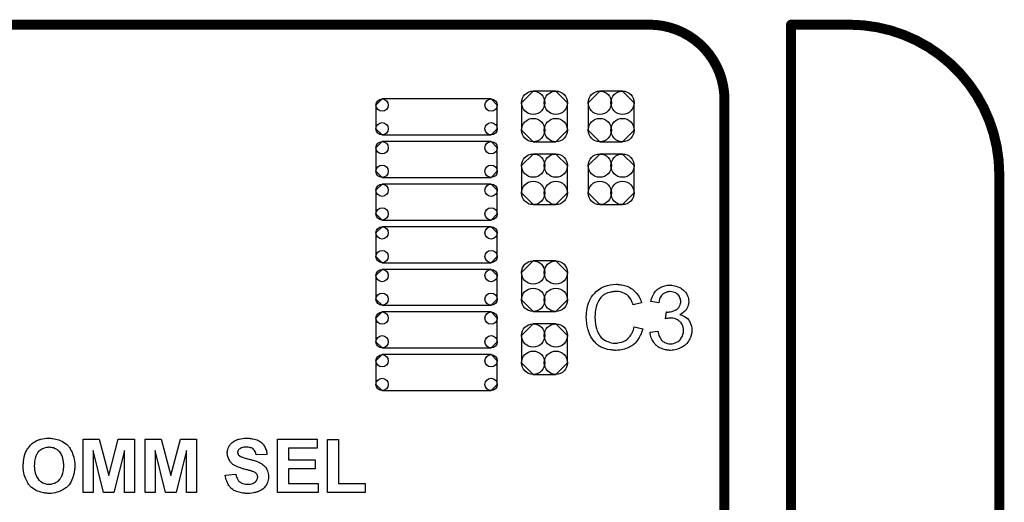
# Model space of a CAD drawing. Extents: x -0.07 to 0.95, y -0.15 to 1.54.
# Tile 23 of 23: x 0.36 to 0.95, y 1.25 to 1.54. Entities that reach past the tile are written whole.
import ezdxf

# ---------------------------------------------------------------- set-up
doc = ezdxf.new("R2010")
doc.units = 0
doc.layers.get('0').update_dxf_attribs({"linetype": 'CONTINUOUS'})
for name, color, linetype in [('gko', 6, 'CONTINUOUS'), ('gto', 2, 'CONTINUOUS'), ('gts', 1, 'CONTINUOUS')]:
    doc.layers.add(name, color=color, linetype=linetype)

# ---------------------------------------------------------------- blocks, each defined once
blk = doc.blocks.new('D38')
at = {"const_width": 0.003}
blk.add_lwpolyline([(-0.0015, 0, 1), (0.0015, 0, 1)], format="xyb", close=True, dxfattribs=at)
blk = doc.blocks.new('D67')
blk.add_lwpolyline([(0.0068, 0.0152), (-0.0068, 0.0152), (-0.0138, 0.0082), (-0.0138, -0.0082), (-0.0068, -0.0152), (0.0068, -0.0152), (0.0138, -0.0082), (0.0138, 0.0082)], close=True)
for centre in [(-0.0068, 0.0082), (0.0068, 0.0082), (-0.0068, -0.0082), (0.0068, -0.0082)]:
    blk.add_circle(centre, 0.007)
blk = doc.blocks.new('D73')
blk.add_lwpolyline([(0.0327, 0.0108), (-0.0327, 0.0108), (-0.0364, 0.0071), (-0.0364, -0.0071), (-0.0327, -0.0108), (0.0327, -0.0108), (0.0364, -0.0071), (0.0364, 0.0071)], close=True)
for centre in [(-0.0327, 0.0071), (0.0327, 0.0071), (-0.0327, -0.0071), (0.0327, -0.0071)]:
    blk.add_circle(centre, 0.0037)

msp = doc.modelspace()

# ---------------------------------------------------------------- linework, layer by layer
at = {"layer": 'gko', "color": 6, "const_width": 0.006}
for points in [[(0.16, 1.54), (0.74, 1.54)], [(0.825, 0.9764), (0.825, 1.54)], [(0.825, 1.54), (0.86, 1.54)], [(0.785, 1.495), (0.785, 1.495)], [(0.785, 1.495), (0.785, 1.495)], [(0.785, 1.06), (0.785, 1.495)], [(0.95, 1.45), (0.95, 1.45)], [(0.95, 1.45), (0.95, 1.45)], [(0.95, -0.05), (0.95, 1.45)]]:
    msp.add_lwpolyline(points, dxfattribs=at)
for points in [[(0.785, 1.495, 0.414214), (0.74, 1.54)], [(0.95, 1.45, 0.414214), (0.86, 1.54)]]:
    msp.add_lwpolyline(points, format="xyb", dxfattribs=at)
at = {"layer": 'gto', "color": 2}
for points in [[(0.721, 1.384), (0.7215, 1.384), (0.7221, 1.3839), (0.7228, 1.3838), (0.7235, 1.3837), (0.725, 1.3834), (0.7266, 1.3829), (0.7275, 1.3825), (0.7283, 1.3821), (0.729, 1.3816), (0.7298, 1.3811), (0.7299, 1.3811), (0.73, 1.381), (0.7302, 1.3809), (0.7305, 1.3806), (0.7307, 1.3803), (0.7311, 1.3799), (0.7315, 1.3795), (0.732, 1.379), (0.7324, 1.3785), (0.7329, 1.3778), (0.7334, 1.3771), (0.7338, 1.3764), (0.7342, 1.3756), (0.7346, 1.3747), (0.735, 1.3739), (0.7353, 1.3729), (0.7303, 1.3717), (0.7303, 1.3718), (0.7303, 1.3719), (0.7301, 1.3721), (0.73, 1.3724), (0.7299, 1.3727), (0.7297, 1.3731), (0.7293, 1.374), (0.7288, 1.375), (0.7281, 1.376), (0.7273, 1.377), (0.7264, 1.3778), (0.7263, 1.3779), (0.7259, 1.3781), (0.7254, 1.3784), (0.7246, 1.3788), (0.7237, 1.3791), (0.7226, 1.3795), (0.7214, 1.3797), (0.72, 1.3797), (0.7195, 1.3797), (0.7193, 1.3797), (0.7189, 1.3797), (0.7184, 1.3796), (0.7174, 1.3795), (0.7162, 1.3792), (0.715, 1.3789), (0.7137, 1.3783), (0.7125, 1.3776), (0.7125, 1.3776), (0.7124, 1.3775), (0.712, 1.3772), (0.7115, 1.3767), (0.7109, 1.3761), (0.7102, 1.3752), (0.7095, 1.3743), (0.7089, 1.3731), (0.7084, 1.3719), (0.7084, 1.3718), (0.7083, 1.3717), (0.7083, 1.3715), (0.7082, 1.3713), (0.7081, 1.3709), (0.708, 1.3705), (0.7078, 1.3696), (0.7076, 1.3685), (0.7074, 1.3673), (0.7073, 1.3659), (0.7072, 1.3645), (0.7072, 1.3644), (0.7072, 1.3643), (0.7072, 1.364), (0.7072, 1.3636), (0.7073, 1.3633), (0.7073, 1.3628), (0.7073, 1.3622), (0.7074, 1.3616), (0.7075, 1.3603), (0.7078, 1.3588), (0.7082, 1.3574), (0.7086, 1.3559), (0.7086, 1.3559), (0.7087, 1.3558), (0.7088, 1.3556), (0.7089, 1.3553), (0.7092, 1.3547), (0.7097, 1.3539), (0.7103, 1.353), (0.7111, 1.352), (0.712, 1.3512), (0.713, 1.3504), (0.7131, 1.3504), (0.7132, 1.3504), (0.7134, 1.3503), (0.7136, 1.3502), (0.7139, 1.3501), (0.7142, 1.3499), (0.715, 1.3496), (0.716, 1.3492), (0.7171, 1.3489), (0.7183, 1.3487), (0.7196, 1.3487), (0.72, 1.3487), (0.7203, 1.3487), (0.7207, 1.3487), (0.7211, 1.3488), (0.7221, 1.349), (0.7233, 1.3493), (0.7244, 1.3497), (0.7256, 1.3503), (0.7263, 1.3507), (0.7268, 1.3511), (0.7269, 1.3512), (0.7269, 1.3512), (0.7271, 1.3514), (0.7273, 1.3515), (0.7275, 1.3518), (0.7278, 1.3522), (0.7281, 1.3525), (0.7284, 1.3529), (0.7288, 1.3534), (0.7291, 1.354), (0.7295, 1.3545), (0.7298, 1.3552), (0.7301, 1.3559), (0.7304, 1.3567), (0.7306, 1.3575), (0.7309, 1.3584), (0.736, 1.3572), (0.736, 1.3571), (0.7359, 1.3569), (0.7358, 1.3565), (0.7356, 1.3561), (0.7355, 1.3556), (0.7352, 1.355), (0.735, 1.3543), (0.7346, 1.3536), (0.7339, 1.352), (0.7329, 1.3505), (0.7322, 1.3497), (0.7316, 1.3489), (0.731, 1.3483), (0.7302, 1.3476), (0.7301, 1.3476), (0.73, 1.3474), (0.7297, 1.3473), (0.7295, 1.3471), (0.729, 1.3468), (0.7286, 1.3466), (0.728, 1.3463), (0.7274, 1.346), (0.7266, 1.3457), (0.7259, 1.3454), (0.725, 1.3451), (0.7241, 1.3448), (0.7232, 1.3446), (0.7222, 1.3445), (0.7211, 1.3444), (0.72, 1.3443), (0.7194, 1.3443), (0.719, 1.3444), (0.7185, 1.3444), (0.7179, 1.3444), (0.7172, 1.3446), (0.7164, 1.3447), (0.7148, 1.3449), (0.7132, 1.3454), (0.7115, 1.346), (0.7107, 1.3464), (0.7099, 1.3468), (0.7099, 1.3469), (0.7098, 1.3469), (0.7095, 1.3471), (0.7093, 1.3473), (0.709, 1.3476), (0.7086, 1.3479), (0.7082, 1.3483), (0.7077, 1.3487), (0.7073, 1.3492), (0.7068, 1.3497), (0.7058, 1.351), (0.7048, 1.3525), (0.704, 1.3542), (0.704, 1.3542), (0.7039, 1.3544), (0.7038, 1.3547), (0.7037, 1.355), (0.7036, 1.3554), (0.7034, 1.356), (0.7032, 1.3566), (0.703, 1.3573), (0.7028, 1.358), (0.7026, 1.3588), (0.7023, 1.3605), (0.7021, 1.3625), (0.702, 1.3645), (0.702, 1.3645), (0.702, 1.3648), (0.702, 1.3651), (0.7021, 1.3655), (0.7021, 1.366), (0.7021, 1.3666), (0.7022, 1.3673), (0.7023, 1.368), (0.7026, 1.3696), (0.7029, 1.3714), (0.7035, 1.3732), (0.7043, 1.3749), (0.7043, 1.375), (0.7044, 1.3751), (0.7045, 1.3754), (0.7047, 1.3756), (0.7049, 1.376), (0.7052, 1.3765), (0.7059, 1.3775), (0.7069, 1.3786), (0.708, 1.3797), (0.7093, 1.3808), (0.7108, 1.3817), (0.7108, 1.3818), (0.711, 1.3819), (0.7112, 1.382), (0.7115, 1.3821), (0.7119, 1.3823), (0.7124, 1.3825), (0.7129, 1.3827), (0.7135, 1.3829), (0.7142, 1.3831), (0.7149, 1.3834), (0.7165, 1.3837), (0.7183, 1.384), (0.7201, 1.3841), (0.7206, 1.3841), (0.721, 1.384)], [(0.7535, 1.3835), (0.7542, 1.3834), (0.7551, 1.3832), (0.7561, 1.383), (0.7571, 1.3826), (0.7581, 1.3822), (0.7582, 1.3822), (0.7582, 1.3821), (0.7586, 1.382), (0.7591, 1.3816), (0.7596, 1.3812), (0.7603, 1.3807), (0.7609, 1.3801), (0.7616, 1.3794), (0.7622, 1.3785), (0.7622, 1.3784), (0.7624, 1.3781), (0.7626, 1.3776), (0.7629, 1.377), (0.7632, 1.3763), (0.7634, 1.3755), (0.7635, 1.3745), (0.7636, 1.3736), (0.7636, 1.3735), (0.7636, 1.3731), (0.7635, 1.3727), (0.7634, 1.3721), (0.7633, 1.3714), (0.763, 1.3706), (0.7627, 1.3698), (0.7622, 1.369), (0.7622, 1.3689), (0.762, 1.3687), (0.7617, 1.3683), (0.7612, 1.3679), (0.7607, 1.3674), (0.76, 1.3668), (0.7592, 1.3663), (0.7583, 1.3658), (0.7583, 1.3658), (0.7584, 1.3658), (0.7586, 1.3657), (0.7588, 1.3656), (0.7594, 1.3654), (0.7602, 1.3651), (0.7611, 1.3646), (0.762, 1.3641), (0.7628, 1.3634), (0.7636, 1.3625), (0.7637, 1.3624), (0.7639, 1.3621), (0.7642, 1.3615), (0.7645, 1.3608), (0.7649, 1.3599), (0.7652, 1.3589), (0.7654, 1.3577), (0.7655, 1.3563), (0.7655, 1.3563), (0.7655, 1.3561), (0.7655, 1.3558), (0.7654, 1.3555), (0.7654, 1.355), (0.7653, 1.3545), (0.7652, 1.354), (0.765, 1.3534), (0.7646, 1.352), (0.7643, 1.3513), (0.7639, 1.3507), (0.7635, 1.3499), (0.763, 1.3492), (0.7624, 1.3485), (0.7618, 1.3478), (0.7617, 1.3478), (0.7616, 1.3477), (0.7614, 1.3475), (0.7611, 1.3473), (0.7608, 1.347), (0.7603, 1.3467), (0.7598, 1.3464), (0.7592, 1.3461), (0.7586, 1.3458), (0.7579, 1.3454), (0.7572, 1.3452), (0.7563, 1.3449), (0.7554, 1.3447), (0.7545, 1.3445), (0.7536, 1.3444), (0.7525, 1.3443), (0.752, 1.3443), (0.7517, 1.3444), (0.7512, 1.3444), (0.7507, 1.3445), (0.7502, 1.3446), (0.7496, 1.3447), (0.7482, 1.3451), (0.7468, 1.3456), (0.7461, 1.3459), (0.7455, 1.3463), (0.7448, 1.3468), (0.7441, 1.3473), (0.7441, 1.3474), (0.744, 1.3475), (0.7438, 1.3477), (0.7436, 1.3479), (0.7433, 1.3482), (0.7431, 1.3486), (0.7427, 1.3489), (0.7424, 1.3494), (0.7421, 1.35), (0.7417, 1.3506), (0.7411, 1.3519), (0.7406, 1.3534), (0.7405, 1.3543), (0.7404, 1.3552), (0.7451, 1.3558), (0.7451, 1.3557), (0.7451, 1.3556), (0.7452, 1.3554), (0.7452, 1.3551), (0.7453, 1.3548), (0.7454, 1.3544), (0.7457, 1.3535), (0.7461, 1.3525), (0.7466, 1.3516), (0.7471, 1.3507), (0.7478, 1.3499), (0.7479, 1.3499), (0.7481, 1.3497), (0.7486, 1.3494), (0.7491, 1.3491), (0.7498, 1.3488), (0.7506, 1.3485), (0.7516, 1.3483), (0.7526, 1.3482), (0.7529, 1.3482), (0.7531, 1.3483), (0.7537, 1.3483), (0.7545, 1.3485), (0.7554, 1.3488), (0.7563, 1.3492), (0.7573, 1.3497), (0.7582, 1.3505), (0.7583, 1.3506), (0.7586, 1.3509), (0.7589, 1.3514), (0.7593, 1.3521), (0.7598, 1.3529), (0.7601, 1.3539), (0.7604, 1.355), (0.7605, 1.3562), (0.7605, 1.3563), (0.7605, 1.3564), (0.7605, 1.3565), (0.7604, 1.3568), (0.7604, 1.3574), (0.7602, 1.3581), (0.76, 1.359), (0.7596, 1.3599), (0.7591, 1.3608), (0.7583, 1.3616), (0.7582, 1.3617), (0.7579, 1.3619), (0.7575, 1.3623), (0.7569, 1.3626), (0.7561, 1.363), (0.7552, 1.3634), (0.7541, 1.3636), (0.7529, 1.3637), (0.7524, 1.3637), (0.7521, 1.3636), (0.7516, 1.3636), (0.751, 1.3635), (0.7503, 1.3634), (0.7496, 1.3632), (0.7502, 1.3674), (0.7505, 1.3674), (0.7507, 1.3673), (0.7514, 1.3673), (0.752, 1.3674), (0.7527, 1.3675), (0.7536, 1.3677), (0.7545, 1.368), (0.7554, 1.3684), (0.7563, 1.3689), (0.7564, 1.3689), (0.7564, 1.3689), (0.7567, 1.3691), (0.7571, 1.3695), (0.7576, 1.37), (0.758, 1.3708), (0.7584, 1.3716), (0.7587, 1.3725), (0.7588, 1.3731), (0.7588, 1.3737), (0.7588, 1.3737), (0.7588, 1.3738), (0.7588, 1.3741), (0.7587, 1.3746), (0.7586, 1.3752), (0.7583, 1.3759), (0.7581, 1.3766), (0.7576, 1.3773), (0.757, 1.378), (0.7569, 1.378), (0.7567, 1.3782), (0.7563, 1.3785), (0.7558, 1.3789), (0.7551, 1.3791), (0.7543, 1.3794), (0.7534, 1.3796), (0.7524, 1.3797), (0.752, 1.3797), (0.7515, 1.3796), (0.7508, 1.3795), (0.7501, 1.3792), (0.7494, 1.379), (0.7486, 1.3785), (0.7479, 1.378), (0.7478, 1.3779), (0.7476, 1.3776), (0.7473, 1.3772), (0.7469, 1.3767), (0.7465, 1.376), (0.7461, 1.3751), (0.7458, 1.374), (0.7456, 1.3728), (0.7408, 1.3736), (0.7408, 1.3737), (0.7409, 1.3739), (0.741, 1.3741), (0.741, 1.3744), (0.7411, 1.3748), (0.7413, 1.3752), (0.7416, 1.3763), (0.7422, 1.3775), (0.7428, 1.3787), (0.7437, 1.3799), (0.7447, 1.381), (0.7448, 1.381), (0.7449, 1.3811), (0.7451, 1.3812), (0.7453, 1.3814), (0.7456, 1.3816), (0.746, 1.3818), (0.7463, 1.382), (0.7468, 1.3823), (0.748, 1.3827), (0.7492, 1.3832), (0.7507, 1.3835), (0.7515, 1.3836), (0.7529, 1.3836), (0.7535, 1.3835)], [(0.3802, 1.2915), (0.3806, 1.2915), (0.3812, 1.2914), (0.3819, 1.2913), (0.3827, 1.2912), (0.3836, 1.291), (0.3844, 1.2908), (0.3854, 1.2905), (0.3863, 1.2901), (0.3873, 1.2897), (0.3882, 1.2892), (0.3891, 1.2886), (0.39, 1.2879), (0.3908, 1.2871), (0.3909, 1.2871), (0.391, 1.287), (0.3912, 1.2867), (0.3915, 1.2864), (0.3918, 1.2859), (0.3922, 1.2853), (0.3925, 1.2847), (0.3929, 1.2839), (0.3934, 1.2832), (0.3937, 1.2822), (0.3941, 1.2812), (0.3944, 1.2802), (0.3947, 1.279), (0.3949, 1.2777), (0.395, 1.2764), (0.3951, 1.2749), (0.3951, 1.2748), (0.3951, 1.2746), (0.395, 1.2742), (0.395, 1.2736), (0.3949, 1.273), (0.3948, 1.2723), (0.3947, 1.2714), (0.3946, 1.2705), (0.3943, 1.2695), (0.394, 1.2685), (0.3937, 1.2675), (0.3933, 1.2665), (0.3928, 1.2655), (0.3922, 1.2645), (0.3916, 1.2636), (0.3908, 1.2627), (0.3908, 1.2627), (0.3906, 1.2626), (0.3904, 1.2623), (0.39, 1.262), (0.3896, 1.2617), (0.3891, 1.2614), (0.3885, 1.261), (0.3879, 1.2606), (0.3871, 1.2602), (0.3862, 1.2598), (0.3853, 1.2594), (0.3843, 1.2591), (0.3832, 1.2588), (0.3821, 1.2586), (0.3809, 1.2584), (0.3796, 1.2584), (0.3793, 1.2584), (0.3789, 1.2584), (0.3784, 1.2585), (0.3778, 1.2585), (0.3771, 1.2586), (0.3764, 1.2588), (0.3755, 1.259), (0.3746, 1.2592), (0.3737, 1.2595), (0.3727, 1.2598), (0.3718, 1.2602), (0.3709, 1.2607), (0.37, 1.2613), (0.3691, 1.262), (0.3683, 1.2627), (0.3682, 1.2628), (0.3681, 1.2629), (0.3679, 1.2632), (0.3676, 1.2635), (0.3673, 1.264), (0.3669, 1.2645), (0.3666, 1.2651), (0.3662, 1.2659), (0.3658, 1.2667), (0.3654, 1.2676), (0.365, 1.2686), (0.3647, 1.2696), (0.3644, 1.2708), (0.3642, 1.272), (0.3641, 1.2734), (0.3641, 1.2748), (0.3641, 1.2748), (0.3641, 1.275), (0.3641, 1.2752), (0.3641, 1.2756), (0.3641, 1.276), (0.3642, 1.2765), (0.3642, 1.277), (0.3642, 1.2776), (0.3644, 1.2789), (0.3647, 1.2803), (0.365, 1.2817), (0.3655, 1.283), (0.3655, 1.283), (0.3655, 1.2831), (0.3656, 1.2832), (0.3657, 1.2834), (0.366, 1.2839), (0.3663, 1.2845), (0.3667, 1.2851), (0.3672, 1.2858), (0.3678, 1.2866), (0.3685, 1.2874), (0.3685, 1.2874), (0.3685, 1.2875), (0.3688, 1.2877), (0.3692, 1.2881), (0.3697, 1.2885), (0.3703, 1.2889), (0.371, 1.2894), (0.3718, 1.2899), (0.3726, 1.2903), (0.3727, 1.2903), (0.3727, 1.2903), (0.3729, 1.2904), (0.3732, 1.2905), (0.3734, 1.2906), (0.3738, 1.2907), (0.3742, 1.2908), (0.3746, 1.2909), (0.3756, 1.2912), (0.3768, 1.2914), (0.3781, 1.2915), (0.3795, 1.2916), (0.3798, 1.2916), (0.3802, 1.2915)], [(0.4308, 1.259), (0.4249, 1.259), (0.4248, 1.2841), (0.4185, 1.259), (0.4123, 1.259), (0.406, 1.2841), (0.406, 1.259), (0.4001, 1.259), (0.4001, 1.291), (0.4097, 1.291), (0.4154, 1.2691), (0.4211, 1.291), (0.4308, 1.291), (0.4308, 1.259)], [(0.4681, 1.259), (0.4621, 1.259), (0.4621, 1.2841), (0.4558, 1.259), (0.4495, 1.259), (0.4433, 1.2841), (0.4433, 1.259), (0.4373, 1.259), (0.4373, 1.291), (0.4469, 1.291), (0.4527, 1.2691), (0.4584, 1.291), (0.4681, 1.291), (0.4681, 1.259)], [(0.4992, 1.2915), (0.4997, 1.2915), (0.5003, 1.2914), (0.5009, 1.2913), (0.5016, 1.2912), (0.503, 1.2909), (0.5038, 1.2907), (0.5045, 1.2905), (0.5052, 1.2901), (0.5059, 1.2898), (0.5066, 1.2894), (0.5072, 1.2889), (0.5072, 1.2888), (0.5073, 1.2888), (0.5075, 1.2886), (0.5077, 1.2884), (0.5079, 1.2882), (0.5082, 1.2878), (0.5084, 1.2875), (0.5088, 1.287), (0.509, 1.2865), (0.5093, 1.286), (0.5096, 1.2854), (0.5098, 1.2848), (0.5101, 1.2841), (0.5102, 1.2834), (0.5104, 1.2827), (0.5104, 1.2818), (0.504, 1.2816), (0.504, 1.2816), (0.504, 1.2817), (0.5039, 1.282), (0.5038, 1.2824), (0.5036, 1.2829), (0.5034, 1.2835), (0.503, 1.2841), (0.5026, 1.2846), (0.5022, 1.2851), (0.5021, 1.2851), (0.5019, 1.2853), (0.5016, 1.2855), (0.5011, 1.2857), (0.5006, 1.2858), (0.4999, 1.286), (0.4991, 1.2862), (0.4981, 1.2862), (0.4976, 1.2862), (0.4971, 1.2862), (0.4965, 1.2861), (0.4958, 1.2859), (0.4951, 1.2857), (0.4944, 1.2854), (0.4937, 1.285), (0.4937, 1.285), (0.4936, 1.2849), (0.4934, 1.2847), (0.4932, 1.2845), (0.4931, 1.2842), (0.4929, 1.2839), (0.4928, 1.2835), (0.4927, 1.283), (0.4927, 1.283), (0.4927, 1.2828), (0.4928, 1.2826), (0.4929, 1.2824), (0.493, 1.2821), (0.4931, 1.2817), (0.4933, 1.2814), (0.4937, 1.2811), (0.4937, 1.281), (0.4939, 1.2809), (0.4941, 1.2808), (0.4943, 1.2807), (0.4945, 1.2806), (0.4949, 1.2804), (0.4952, 1.2803), (0.4956, 1.2801), (0.4961, 1.2799), (0.4967, 1.2797), (0.4973, 1.2796), (0.498, 1.2794), (0.4987, 1.2792), (0.4996, 1.279), (0.4996, 1.279), (0.4998, 1.2789), (0.5, 1.2789), (0.5004, 1.2788), (0.5007, 1.2787), (0.5012, 1.2785), (0.5017, 1.2784), (0.5022, 1.2783), (0.5033, 1.2779), (0.5045, 1.2775), (0.5056, 1.2771), (0.506, 1.2769), (0.5065, 1.2766), (0.5065, 1.2766), (0.5066, 1.2766), (0.5069, 1.2764), (0.5073, 1.2761), (0.5078, 1.2758), (0.5083, 1.2753), (0.5089, 1.2748), (0.5095, 1.2741), (0.5101, 1.2734), (0.5101, 1.2733), (0.5102, 1.273), (0.5105, 1.2726), (0.5107, 1.272), (0.5109, 1.2712), (0.5112, 1.2704), (0.5113, 1.2694), (0.5113, 1.2683), (0.5113, 1.2682), (0.5113, 1.2681), (0.5113, 1.268), (0.5113, 1.2678), (0.5113, 1.2676), (0.5113, 1.2673), (0.5112, 1.2666), (0.511, 1.2658), (0.5107, 1.2649), (0.5103, 1.264), (0.5098, 1.2631), (0.5098, 1.2631), (0.5097, 1.263), (0.5095, 1.2627), (0.5091, 1.2623), (0.5087, 1.2618), (0.5081, 1.2612), (0.5073, 1.2606), (0.5065, 1.2601), (0.5054, 1.2596), (0.5054, 1.2596), (0.5053, 1.2595), (0.5052, 1.2595), (0.5049, 1.2594), (0.5046, 1.2593), (0.5043, 1.2592), (0.504, 1.2591), (0.5035, 1.259), (0.503, 1.2589), (0.5025, 1.2588), (0.5013, 1.2586), (0.5, 1.2584), (0.4985, 1.2584), (0.4979, 1.2584), (0.4975, 1.2584), (0.497, 1.2585), (0.4964, 1.2585), (0.4958, 1.2586), (0.4951, 1.2588), (0.4936, 1.2591), (0.4928, 1.2593), (0.492, 1.2596), (0.4913, 1.2599), (0.4905, 1.2602), (0.4898, 1.2607), (0.4892, 1.2612), (0.4891, 1.2612), (0.489, 1.2613), (0.4888, 1.2614), (0.4887, 1.2617), (0.4884, 1.262), (0.4881, 1.2624), (0.4878, 1.2628), (0.4875, 1.2632), (0.4871, 1.2638), (0.4868, 1.2644), (0.4865, 1.2651), (0.4862, 1.2658), (0.4859, 1.2666), (0.4857, 1.2675), (0.4855, 1.2684), (0.4853, 1.2694), (0.4916, 1.27), (0.4916, 1.2699), (0.4917, 1.2699), (0.4917, 1.2697), (0.4917, 1.2695), (0.4919, 1.2689), (0.4921, 1.2682), (0.4924, 1.2675), (0.4928, 1.2667), (0.4933, 1.266), (0.4939, 1.2653), (0.494, 1.2653), (0.4942, 1.2651), (0.4946, 1.2649), (0.4951, 1.2646), (0.4958, 1.2643), (0.4966, 1.2641), (0.4975, 1.2639), (0.4986, 1.2639), (0.4991, 1.2639), (0.4997, 1.2639), (0.5004, 1.264), (0.5011, 1.2642), (0.5019, 1.2644), (0.5026, 1.2647), (0.5033, 1.2651), (0.5034, 1.2652), (0.5035, 1.2654), (0.5038, 1.2657), (0.5041, 1.266), (0.5044, 1.2665), (0.5046, 1.267), (0.5048, 1.2676), (0.5049, 1.2682), (0.5049, 1.2683), (0.5049, 1.2684), (0.5048, 1.2687), (0.5048, 1.2689), (0.5047, 1.2692), (0.5046, 1.2695), (0.5044, 1.2699), (0.5042, 1.2702), (0.5041, 1.2702), (0.504, 1.2703), (0.5039, 1.2705), (0.5037, 1.2706), (0.5034, 1.2709), (0.5029, 1.2711), (0.5025, 1.2713), (0.5019, 1.2716), (0.5018, 1.2716), (0.5016, 1.2717), (0.5013, 1.2718), (0.5011, 1.2718), (0.5008, 1.2719), (0.5005, 1.272), (0.5001, 1.2721), (0.4997, 1.2722), (0.4992, 1.2724), (0.4987, 1.2725), (0.4981, 1.2726), (0.4974, 1.2728), (0.4967, 1.273), (0.4967, 1.273), (0.4965, 1.273), (0.4962, 1.2731), (0.4959, 1.2732), (0.4955, 1.2734), (0.4949, 1.2735), (0.4944, 1.2737), (0.4938, 1.2739), (0.4926, 1.2743), (0.4915, 1.2749), (0.4909, 1.2752), (0.4904, 1.2755), (0.4899, 1.2758), (0.4895, 1.2761), (0.4894, 1.2762), (0.4893, 1.2763), (0.4892, 1.2764), (0.489, 1.2766), (0.4888, 1.2769), (0.4885, 1.2772), (0.4882, 1.2775), (0.488, 1.2779), (0.4875, 1.2789), (0.487, 1.28), (0.4868, 1.2806), (0.4867, 1.2812), (0.4866, 1.2819), (0.4865, 1.2826), (0.4865, 1.2827), (0.4865, 1.2827), (0.4865, 1.2828), (0.4865, 1.283), (0.4866, 1.2835), (0.4867, 1.2841), (0.4869, 1.2848), (0.4871, 1.2856), (0.4874, 1.2864), (0.4879, 1.2872), (0.4879, 1.2872), (0.4879, 1.2873), (0.4882, 1.2876), (0.4884, 1.2879), (0.4889, 1.2884), (0.4895, 1.2889), (0.4901, 1.2894), (0.4909, 1.29), (0.4919, 1.2904), (0.4919, 1.2904), (0.492, 1.2905), (0.4921, 1.2905), (0.4923, 1.2906), (0.4926, 1.2907), (0.4929, 1.2908), (0.4932, 1.2909), (0.4937, 1.291), (0.4946, 1.2912), (0.4956, 1.2914), (0.4968, 1.2915), (0.4982, 1.2916), (0.4987, 1.2916), (0.4992, 1.2915)], [(0.5405, 1.2856), (0.5233, 1.2856), (0.5233, 1.2785), (0.5393, 1.2785), (0.5393, 1.2731), (0.5233, 1.2731), (0.5233, 1.2644), (0.5411, 1.2644), (0.5411, 1.259), (0.5168, 1.259), (0.5168, 1.291), (0.5405, 1.291), (0.5405, 1.2856)], [(0.5533, 1.2644), (0.5693, 1.2644), (0.5693, 1.259), (0.5468, 1.259), (0.5468, 1.2907), (0.5533, 1.2907), (0.5533, 1.2644)], [(0.3796, 1.2861), (0.3792, 1.2861), (0.3789, 1.286), (0.3786, 1.286), (0.3782, 1.2859), (0.3773, 1.2858), (0.3763, 1.2854), (0.3757, 1.2852), (0.3752, 1.2849), (0.3746, 1.2846), (0.3741, 1.2842), (0.3736, 1.2838), (0.3731, 1.2833), (0.3731, 1.2833), (0.373, 1.2832), (0.3729, 1.283), (0.3727, 1.2828), (0.3726, 1.2825), (0.3724, 1.2821), (0.3721, 1.2817), (0.3719, 1.2812), (0.3717, 1.2807), (0.3715, 1.2801), (0.3713, 1.2794), (0.3711, 1.2786), (0.3709, 1.2778), (0.3708, 1.2769), (0.3708, 1.276), (0.3707, 1.275), (0.3707, 1.2749), (0.3707, 1.2748), (0.3707, 1.2745), (0.3708, 1.2741), (0.3708, 1.2736), (0.3709, 1.2731), (0.3709, 1.2725), (0.371, 1.2719), (0.3713, 1.2706), (0.3718, 1.2692), (0.3721, 1.2685), (0.3724, 1.2679), (0.3728, 1.2673), (0.3732, 1.2667), (0.3733, 1.2667), (0.3733, 1.2666), (0.3735, 1.2664), (0.3737, 1.2663), (0.3739, 1.2661), (0.3742, 1.2658), (0.3746, 1.2656), (0.375, 1.2653), (0.3758, 1.2648), (0.377, 1.2644), (0.3776, 1.2642), (0.3782, 1.264), (0.3789, 1.2639), (0.3796, 1.2639), (0.38, 1.2639), (0.3802, 1.2639), (0.3806, 1.264), (0.3809, 1.264), (0.3818, 1.2643), (0.3828, 1.2646), (0.3833, 1.2648), (0.3839, 1.2651), (0.3844, 1.2654), (0.3849, 1.2657), (0.3855, 1.2662), (0.3859, 1.2667), (0.386, 1.2667), (0.386, 1.2668), (0.3861, 1.2669), (0.3863, 1.2672), (0.3865, 1.2675), (0.3867, 1.2679), (0.3869, 1.2683), (0.3872, 1.2688), (0.3874, 1.2693), (0.3876, 1.2699), (0.3879, 1.2706), (0.388, 1.2714), (0.3882, 1.2722), (0.3883, 1.2731), (0.3884, 1.2741), (0.3884, 1.2751), (0.3884, 1.2751), (0.3884, 1.2753), (0.3884, 1.2756), (0.3884, 1.276), (0.3883, 1.2765), (0.3883, 1.277), (0.3882, 1.2776), (0.3881, 1.2782), (0.3878, 1.2795), (0.3874, 1.2809), (0.3871, 1.2816), (0.3868, 1.2822), (0.3864, 1.2828), (0.386, 1.2833), (0.3859, 1.2834), (0.3859, 1.2835), (0.3857, 1.2836), (0.3855, 1.2838), (0.3853, 1.284), (0.385, 1.2842), (0.3847, 1.2845), (0.3843, 1.2847), (0.3838, 1.285), (0.3833, 1.2852), (0.3823, 1.2857), (0.3817, 1.2858), (0.381, 1.2859), (0.3803, 1.286), (0.3796, 1.2861)]]:
    msp.add_lwpolyline(points, dxfattribs=at)

# ---------------------------------------------------------------- block references
at = {"layer": 'gko'}
for p in [(0.74, 1.54), (0.74, 1.54), (0.825, 1.54), (0.86, 1.54), (0.86, 1.54), (0.785, 1.495), (0.785, 1.495), (0.785, 1.495), (0.785, 1.495), (0.95, 1.45), (0.95, 1.45), (0.95, 1.45), (0.95, 1.45)]:
    msp.add_blockref('D38', p, dxfattribs=at)
at = {"layer": 'gts'}
for name, p in [('D73', (0.6122, 1.4846)), ('D67', (0.677, 1.4849)), ('D67', (0.717, 1.4849)), ('D73', (0.6122, 1.459)), ('D67', (0.677, 1.4471)), ('D67', (0.717, 1.4471)), ('D73', (0.6122, 1.4334)), ('D73', (0.6122, 1.4078)), ('D67', (0.677, 1.3829)), ('D73', (0.6122, 1.3822)), ('D73', (0.6122, 1.3566)), ('D67', (0.677, 1.3451)), ('D73', (0.6122, 1.331))]:
    msp.add_blockref(name, p, dxfattribs=at)

doc.saveas('drawing.dxf')
